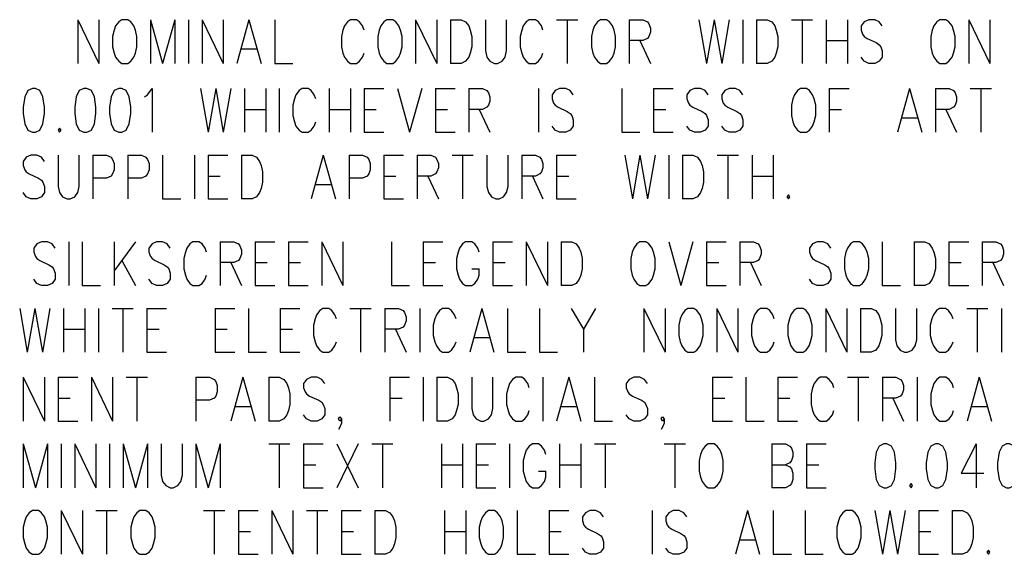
# Model space of a CAD drawing. Extents: x 2 to 38, y 4.3 to 27.6.
# Tile 12 of 31: x 5.2 to 9.8, y 16 to 18.5. Entities that reach past the tile are written whole.
import ezdxf

# ---------------------------------------------------------------- set-up
doc = ezdxf.new("R2010")
doc.units = 0
doc.layers.add('pho', color=1, linetype='CONTINUOUS')

msp = doc.modelspace()

# ---------------------------------------------------------------- linework, layer by layer
at = {"layer": 'pho', "color": 1}
for points in [[(5.42961, 18.50381), (5.42961, 18.2955)], [(5.42961, 18.50381), (5.53061, 18.2955)], [(5.53061, 18.50381), (5.53061, 18.2955)], [(5.63882, 18.50381), (5.62439, 18.49389), (5.60997, 18.47405), (5.60275, 18.45421), (5.59554, 18.42445), (5.59554, 18.37485), (5.60275, 18.34509), (5.60997, 18.32526), (5.62439, 18.30542), (5.63882, 18.2955), (5.66768, 18.2955), (5.68211, 18.30542), (5.69654, 18.32526), (5.70375, 18.34509), (5.71096, 18.37485), (5.71096, 18.42445), (5.70375, 18.45421), (5.69654, 18.47405), (5.68211, 18.49389), (5.66768, 18.50381), (5.63882, 18.50381)], [(5.77589, 18.50381), (5.77589, 18.2955)], [(5.77589, 18.50381), (5.8336, 18.2955)], [(5.89132, 18.50381), (5.8336, 18.2955)], [(5.89132, 18.50381), (5.89132, 18.2955)], [(5.95624, 18.50381), (5.95624, 18.2955)], [(6.02117, 18.50381), (6.02117, 18.2955)], [(6.02117, 18.50381), (6.12217, 18.2955)], [(6.12217, 18.50381), (6.12217, 18.2955)], [(6.24481, 18.50381), (6.1871, 18.2955)], [(6.24481, 18.50381), (6.30252, 18.2955)], [(6.36745, 18.50381), (6.36745, 18.2955), (6.45402, 18.2955)], [(6.79309, 18.45421), (6.78587, 18.47405), (6.77144, 18.49389), (6.75702, 18.50381), (6.72816, 18.50381), (6.71373, 18.49389), (6.6993, 18.47405), (6.69209, 18.45421), (6.68487, 18.42445), (6.68487, 18.37485), (6.69209, 18.34509), (6.6993, 18.32526), (6.71373, 18.30542), (6.72816, 18.2955), (6.75702, 18.2955), (6.77144, 18.30542), (6.78587, 18.32526), (6.79309, 18.34509)], [(6.9013, 18.50381), (6.88687, 18.49389), (6.87244, 18.47405), (6.86523, 18.45421), (6.85801, 18.42445), (6.85801, 18.37485), (6.86523, 18.34509), (6.87244, 18.32526), (6.88687, 18.30542), (6.9013, 18.2955), (6.93016, 18.2955), (6.94458, 18.30542), (6.95901, 18.32526), (6.96623, 18.34509), (6.97344, 18.37485), (6.97344, 18.42445), (6.96623, 18.45421), (6.95901, 18.47405), (6.94458, 18.49389), (6.93016, 18.50381), (6.9013, 18.50381)], [(7.03837, 18.50381), (7.03837, 18.2955)], [(7.03837, 18.50381), (7.13937, 18.2955)], [(7.13937, 18.50381), (7.13937, 18.2955)], [(7.20429, 18.50381), (7.20429, 18.2955)], [(7.20429, 18.50381), (7.25479, 18.50381), (7.27644, 18.49389), (7.29086, 18.47405), (7.29808, 18.45421), (7.30529, 18.42445), (7.30529, 18.37485), (7.29808, 18.34509), (7.29086, 18.32526), (7.27644, 18.30542), (7.25479, 18.2955), (7.20429, 18.2955)], [(7.37022, 18.50381), (7.37022, 18.35501), (7.37743, 18.32526), (7.39186, 18.30542), (7.4135, 18.2955), (7.42793, 18.2955), (7.44958, 18.30542), (7.464, 18.32526), (7.47122, 18.35501), (7.47122, 18.50381)], [(7.64436, 18.45421), (7.63714, 18.47405), (7.62272, 18.49389), (7.60829, 18.50381), (7.57943, 18.50381), (7.565, 18.49389), (7.55057, 18.47405), (7.54336, 18.45421), (7.53615, 18.42445), (7.53615, 18.37485), (7.54336, 18.34509), (7.55057, 18.32526), (7.565, 18.30542), (7.57943, 18.2955), (7.60829, 18.2955), (7.62272, 18.30542), (7.63714, 18.32526), (7.64436, 18.34509)], [(7.70929, 18.50381), (7.81028, 18.50381)], [(7.75978, 18.50381), (7.75978, 18.2955)], [(7.9185, 18.50381), (7.90407, 18.49389), (7.88964, 18.47405), (7.88243, 18.45421), (7.87521, 18.42445), (7.87521, 18.37485), (7.88243, 18.34509), (7.88964, 18.32526), (7.90407, 18.30542), (7.9185, 18.2955), (7.94735, 18.2955), (7.96178, 18.30542), (7.97621, 18.32526), (7.98342, 18.34509), (7.99064, 18.37485), (7.99064, 18.42445), (7.98342, 18.45421), (7.97621, 18.47405), (7.96178, 18.49389), (7.94735, 18.50381), (7.9185, 18.50381)], [(8.05557, 18.50381), (8.05557, 18.2955)], [(8.05557, 18.50381), (8.12049, 18.50381), (8.14213, 18.49389), (8.14935, 18.48397), (8.15656, 18.46413), (8.15656, 18.44429), (8.14935, 18.42445), (8.14213, 18.41453), (8.12049, 18.40461), (8.05557, 18.40461)], [(8.38742, 18.50381), (8.42349, 18.2955)], [(8.45956, 18.50381), (8.42349, 18.2955)], [(8.45956, 18.50381), (8.49563, 18.2955)], [(8.5317, 18.50381), (8.49563, 18.2955)], [(8.59663, 18.50381), (8.59663, 18.2955)], [(8.66155, 18.50381), (8.66155, 18.2955)], [(8.66155, 18.50381), (8.71205, 18.50381), (8.7337, 18.49389), (8.74812, 18.47405), (8.75534, 18.45421), (8.76255, 18.42445), (8.76255, 18.37485), (8.75534, 18.34509), (8.74812, 18.32526), (8.7337, 18.30542), (8.71205, 18.2955), (8.66155, 18.2955)], [(8.82748, 18.50381), (8.92848, 18.50381)], [(8.87798, 18.50381), (8.87798, 18.2955)], [(8.99341, 18.50381), (8.99341, 18.2955)], [(9.0944, 18.50381), (9.0944, 18.2955)], [(9.26033, 18.47405), (9.2459, 18.49389), (9.22426, 18.50381), (9.1954, 18.50381), (9.17376, 18.49389), (9.15933, 18.47405), (9.15933, 18.45421), (9.16655, 18.43437), (9.17376, 18.42445), (9.18819, 18.41453), (9.23147, 18.39469), (9.2459, 18.38477), (9.25312, 18.37485), (9.26033, 18.35501), (9.26033, 18.32526), (9.2459, 18.30542), (9.22426, 18.2955), (9.1954, 18.2955), (9.17376, 18.30542), (9.15933, 18.32526)], [(9.53447, 18.50381), (9.52004, 18.49389), (9.50561, 18.47405), (9.4984, 18.45421), (9.49118, 18.42445), (9.49118, 18.37485), (9.4984, 18.34509), (9.50561, 18.32526), (9.52004, 18.30542), (9.53447, 18.2955), (9.56332, 18.2955), (9.57775, 18.30542), (9.59218, 18.32526), (9.5994, 18.34509), (9.60661, 18.37485), (9.60661, 18.42445), (9.5994, 18.45421), (9.59218, 18.47405), (9.57775, 18.49389), (9.56332, 18.50381), (9.53447, 18.50381)], [(9.67154, 18.50381), (9.67154, 18.2955)], [(9.67154, 18.50381), (9.77253, 18.2955)], [(9.77253, 18.50381), (9.77253, 18.2955)], [(8.10606, 18.40461), (8.15656, 18.2955)], [(8.99341, 18.40461), (9.0944, 18.40461)], [(6.20874, 18.36493), (6.28088, 18.36493)], [(5.21328, 18.1758), (5.19164, 18.16588), (5.17721, 18.13612), (5.17, 18.08653), (5.17, 18.05677), (5.17721, 18.00717), (5.19164, 17.97741), (5.21328, 17.96749), (5.22771, 17.96749), (5.24935, 17.97741), (5.26378, 18.00717), (5.271, 18.05677), (5.271, 18.08653), (5.26378, 18.13612), (5.24935, 18.16588), (5.22771, 18.1758), (5.21328, 18.1758)], [(5.45856, 18.1758), (5.43692, 18.16588), (5.42249, 18.13612), (5.41528, 18.08653), (5.41528, 18.05677), (5.42249, 18.00717), (5.43692, 17.97741), (5.45856, 17.96749), (5.47299, 17.96749), (5.49463, 17.97741), (5.50906, 18.00717), (5.51628, 18.05677), (5.51628, 18.08653), (5.50906, 18.13612), (5.49463, 18.16588), (5.47299, 18.1758), (5.45856, 18.1758)], [(5.62449, 18.1758), (5.60285, 18.16588), (5.58842, 18.13612), (5.5812, 18.08653), (5.5812, 18.05677), (5.58842, 18.00717), (5.60285, 17.97741), (5.62449, 17.96749), (5.63892, 17.96749), (5.66056, 17.97741), (5.67499, 18.00717), (5.6822, 18.05677), (5.6822, 18.08653), (5.67499, 18.13612), (5.66056, 18.16588), (5.63892, 18.1758), (5.62449, 18.1758)], [(5.74713, 18.13612), (5.76156, 18.14604), (5.7832, 18.1758), (5.7832, 17.96749)], [(6.01405, 18.1758), (6.05013, 17.96749)], [(6.0862, 18.1758), (6.05013, 17.96749)], [(6.0862, 18.1758), (6.12227, 17.96749)], [(6.15834, 18.1758), (6.12227, 17.96749)], [(6.22326, 18.1758), (6.22326, 17.96749)], [(6.32426, 18.1758), (6.32426, 17.96749)], [(6.38919, 18.1758), (6.38919, 17.96749)], [(6.56233, 18.12621), (6.55512, 18.14604), (6.54069, 18.16588), (6.52626, 18.1758), (6.4974, 18.1758), (6.48297, 18.16588), (6.46855, 18.14604), (6.46133, 18.12621), (6.45412, 18.09645), (6.45412, 18.04685), (6.46133, 18.01709), (6.46855, 17.99725), (6.48297, 17.97741), (6.4974, 17.96749), (6.52626, 17.96749), (6.54069, 17.97741), (6.55512, 17.99725), (6.56233, 18.01709)], [(6.62726, 18.1758), (6.62726, 17.96749)], [(6.72826, 18.1758), (6.72826, 17.96749)], [(6.79318, 18.1758), (6.79318, 17.96749)], [(6.79318, 18.1758), (6.88697, 18.1758)], [(6.95189, 18.1758), (7.00961, 17.96749)], [(7.06732, 18.1758), (7.00961, 17.96749)], [(7.13225, 18.1758), (7.13225, 17.96749)], [(7.13225, 18.1758), (7.22603, 18.1758)], [(7.29096, 18.1758), (7.29096, 17.96749)], [(7.29096, 18.1758), (7.35589, 18.1758), (7.37753, 18.16588), (7.38474, 18.15596), (7.39196, 18.13612), (7.39196, 18.11629), (7.38474, 18.09645), (7.37753, 18.08653), (7.35589, 18.07661), (7.29096, 18.07661)], [(7.62281, 18.1758), (7.62281, 17.96749)], [(7.78874, 18.14604), (7.77431, 18.16588), (7.75267, 18.1758), (7.72381, 18.1758), (7.70217, 18.16588), (7.68774, 18.14604), (7.68774, 18.12621), (7.69495, 18.10637), (7.70217, 18.09645), (7.7166, 18.08653), (7.75988, 18.06669), (7.77431, 18.05677), (7.78152, 18.04685), (7.78874, 18.02701), (7.78874, 17.99725), (7.77431, 17.97741), (7.75267, 17.96749), (7.72381, 17.96749), (7.70217, 17.97741), (7.68774, 17.99725)], [(8.01959, 18.1758), (8.01959, 17.96749), (8.10616, 17.96749)], [(8.17109, 18.1758), (8.17109, 17.96749)], [(8.17109, 18.1758), (8.26487, 18.1758)], [(8.4308, 18.14604), (8.41637, 18.16588), (8.39473, 18.1758), (8.36587, 18.1758), (8.34423, 18.16588), (8.3298, 18.14604), (8.3298, 18.12621), (8.33701, 18.10637), (8.34423, 18.09645), (8.35866, 18.08653), (8.40194, 18.06669), (8.41637, 18.05677), (8.42358, 18.04685), (8.4308, 18.02701), (8.4308, 17.99725), (8.41637, 17.97741), (8.39473, 17.96749), (8.36587, 17.96749), (8.34423, 17.97741), (8.3298, 17.99725)], [(8.59672, 18.14604), (8.58229, 18.16588), (8.56065, 18.1758), (8.5318, 18.1758), (8.51015, 18.16588), (8.49572, 18.14604), (8.49572, 18.12621), (8.50294, 18.10637), (8.51015, 18.09645), (8.52458, 18.08653), (8.56787, 18.06669), (8.58229, 18.05677), (8.58951, 18.04685), (8.59672, 18.02701), (8.59672, 17.99725), (8.58229, 17.97741), (8.56065, 17.96749), (8.5318, 17.96749), (8.51015, 17.97741), (8.49572, 17.99725)], [(8.87086, 18.1758), (8.85643, 18.16588), (8.842, 18.14604), (8.83479, 18.12621), (8.82758, 18.09645), (8.82758, 18.04685), (8.83479, 18.01709), (8.842, 17.99725), (8.85643, 17.97741), (8.87086, 17.96749), (8.89972, 17.96749), (8.91415, 17.97741), (8.92857, 17.99725), (8.93579, 18.01709), (8.943, 18.04685), (8.943, 18.09645), (8.93579, 18.12621), (8.92857, 18.14604), (8.91415, 18.16588), (8.89972, 18.1758), (8.87086, 18.1758)], [(9.00793, 18.1758), (9.00793, 17.96749)], [(9.00793, 18.1758), (9.10171, 18.1758)], [(9.39028, 18.1758), (9.33257, 17.96749)], [(9.39028, 18.1758), (9.44799, 17.96749)], [(9.51292, 18.1758), (9.51292, 17.96749)], [(9.51292, 18.1758), (9.57785, 18.1758), (9.59949, 18.16588), (9.60671, 18.15596), (9.61392, 18.13612), (9.61392, 18.11629), (9.60671, 18.09645), (9.59949, 18.08653), (9.57785, 18.07661), (9.51292, 18.07661)], [(9.67885, 18.1758), (9.77985, 18.1758)], [(9.72935, 18.1758), (9.72935, 17.96749)], [(6.22326, 18.07661), (6.32426, 18.07661)], [(6.62726, 18.07661), (6.72826, 18.07661)], [(6.79318, 18.07661), (6.8509, 18.07661)], [(7.13225, 18.07661), (7.18996, 18.07661)], [(7.34146, 18.07661), (7.39196, 17.96749)], [(8.17109, 18.07661), (8.2288, 18.07661)], [(9.00793, 18.07661), (9.06564, 18.07661)], [(9.56342, 18.07661), (9.61392, 17.96749)], [(9.35421, 18.03693), (9.42635, 18.03693)], [(5.34314, 17.98733), (5.33592, 17.97741), (5.34314, 17.96749), (5.35035, 17.97741), (5.34314, 17.98733)], [(6.79318, 17.96749), (6.88697, 17.96749)], [(7.13225, 17.96749), (7.22603, 17.96749)], [(8.17109, 17.96749), (8.26487, 17.96749)], [(5.271, 17.82862), (5.25657, 17.84846), (5.23493, 17.85838), (5.20607, 17.85838), (5.18443, 17.84846), (5.17, 17.82862), (5.17, 17.80878), (5.17721, 17.78894), (5.18443, 17.77902), (5.19885, 17.7691), (5.24214, 17.74927), (5.25657, 17.73935), (5.26378, 17.72943), (5.271, 17.70959), (5.271, 17.67983), (5.25657, 17.65999), (5.23493, 17.65007), (5.20607, 17.65007), (5.18443, 17.65999), (5.17, 17.67983)], [(5.33592, 17.85838), (5.33592, 17.70959), (5.34314, 17.67983), (5.35757, 17.65999), (5.37921, 17.65007), (5.39364, 17.65007), (5.41528, 17.65999), (5.42971, 17.67983), (5.43692, 17.70959), (5.43692, 17.85838)], [(5.50185, 17.85838), (5.50185, 17.65007)], [(5.50185, 17.85838), (5.56678, 17.85838), (5.58842, 17.84846), (5.59563, 17.83854), (5.60285, 17.8187), (5.60285, 17.78894), (5.59563, 17.7691), (5.58842, 17.75918), (5.56678, 17.74927), (5.50185, 17.74927)], [(5.66777, 17.85838), (5.66777, 17.65007)], [(5.66777, 17.85838), (5.7327, 17.85838), (5.75434, 17.84846), (5.76156, 17.83854), (5.76877, 17.8187), (5.76877, 17.78894), (5.76156, 17.7691), (5.75434, 17.75918), (5.7327, 17.74927), (5.66777, 17.74927)], [(5.8337, 17.85838), (5.8337, 17.65007), (5.92027, 17.65007)], [(5.9852, 17.85838), (5.9852, 17.65007)], [(6.05013, 17.85838), (6.05013, 17.65007)], [(6.05013, 17.85838), (6.14391, 17.85838)], [(6.20884, 17.85838), (6.20884, 17.65007)], [(6.20884, 17.85838), (6.25934, 17.85838), (6.28098, 17.84846), (6.29541, 17.82862), (6.30262, 17.80878), (6.30983, 17.77902), (6.30983, 17.72943), (6.30262, 17.69967), (6.29541, 17.67983), (6.28098, 17.65999), (6.25934, 17.65007), (6.20884, 17.65007)], [(6.5984, 17.85838), (6.54069, 17.65007)], [(6.5984, 17.85838), (6.65611, 17.65007)], [(6.72104, 17.85838), (6.72104, 17.65007)], [(6.72104, 17.85838), (6.78597, 17.85838), (6.80761, 17.84846), (6.81483, 17.83854), (6.82204, 17.8187), (6.82204, 17.78894), (6.81483, 17.7691), (6.80761, 17.75918), (6.78597, 17.74927), (6.72104, 17.74927)], [(6.88697, 17.85838), (6.88697, 17.65007)], [(6.88697, 17.85838), (6.98075, 17.85838)], [(7.04568, 17.85838), (7.04568, 17.65007)], [(7.04568, 17.85838), (7.11061, 17.85838), (7.13225, 17.84846), (7.13946, 17.83854), (7.14668, 17.8187), (7.14668, 17.79886), (7.13946, 17.77902), (7.13225, 17.7691), (7.11061, 17.75918), (7.04568, 17.75918)], [(7.2116, 17.85838), (7.3126, 17.85838)], [(7.2621, 17.85838), (7.2621, 17.65007)], [(7.37753, 17.85838), (7.37753, 17.70959), (7.38474, 17.67983), (7.39917, 17.65999), (7.42082, 17.65007), (7.43524, 17.65007), (7.45689, 17.65999), (7.47131, 17.67983), (7.47853, 17.70959), (7.47853, 17.85838)], [(7.54346, 17.85838), (7.54346, 17.65007)], [(7.54346, 17.85838), (7.60838, 17.85838), (7.63003, 17.84846), (7.63724, 17.83854), (7.64445, 17.8187), (7.64445, 17.79886), (7.63724, 17.77902), (7.63003, 17.7691), (7.60838, 17.75918), (7.54346, 17.75918)], [(7.70938, 17.85838), (7.70938, 17.65007)], [(7.70938, 17.85838), (7.80317, 17.85838)], [(8.03402, 17.85838), (8.07009, 17.65007)], [(8.10616, 17.85838), (8.07009, 17.65007)], [(8.10616, 17.85838), (8.14223, 17.65007)], [(8.1783, 17.85838), (8.14223, 17.65007)], [(8.24323, 17.85838), (8.24323, 17.65007)], [(8.30816, 17.85838), (8.30816, 17.65007)], [(8.30816, 17.85838), (8.35866, 17.85838), (8.3803, 17.84846), (8.39473, 17.82862), (8.40194, 17.80878), (8.40916, 17.77902)], [(8.47408, 17.85838), (8.57508, 17.85838)], [(8.52458, 17.85838), (8.52458, 17.65007)], [(8.64001, 17.85838), (8.64001, 17.65007)], [(8.74101, 17.85838), (8.74101, 17.65007)], [(8.40916, 17.77902), (8.40916, 17.72943)], [(6.05013, 17.75918), (6.10784, 17.75918)], [(6.88697, 17.75918), (6.94468, 17.75918)], [(7.09618, 17.75918), (7.14668, 17.65007)], [(7.59396, 17.75918), (7.64445, 17.65007)], [(7.70938, 17.75918), (7.76709, 17.75918)], [(8.40916, 17.72943), (8.40194, 17.69967), (8.39473, 17.67983), (8.3803, 17.65999), (8.35866, 17.65007), (8.30816, 17.65007)], [(8.64001, 17.75918), (8.74101, 17.75918)], [(6.56233, 17.71951), (6.63447, 17.71951)], [(6.05013, 17.65007), (6.14391, 17.65007)], [(6.88697, 17.65007), (6.98075, 17.65007)], [(7.70938, 17.65007), (7.80317, 17.65007)], [(8.81315, 17.66991), (8.80593, 17.65999), (8.81315, 17.65007), (8.82036, 17.65999), (8.81315, 17.66991)], [(5.3214, 17.41597), (5.30697, 17.43581), (5.28533, 17.44573), (5.25647, 17.44573), (5.23483, 17.43581), (5.2204, 17.41597), (5.2204, 17.39613), (5.22761, 17.37629), (5.23483, 17.36637), (5.24926, 17.35645), (5.29254, 17.33662), (5.30697, 17.3267), (5.31418, 17.31678), (5.3214, 17.29694), (5.3214, 17.26718), (5.30697, 17.24734), (5.28533, 17.23742), (5.25647, 17.23742), (5.23483, 17.24734), (5.2204, 17.26718)], [(5.38633, 17.44573), (5.38633, 17.23742)], [(5.45125, 17.44573), (5.45125, 17.23742), (5.53782, 17.23742)], [(5.60275, 17.44573), (5.60275, 17.23742)], [(5.70375, 17.44573), (5.60275, 17.30686)], [(5.86967, 17.41597), (5.85525, 17.43581), (5.8336, 17.44573), (5.80475, 17.44573), (5.7831, 17.43581), (5.76868, 17.41597), (5.76868, 17.39613), (5.77589, 17.37629), (5.7831, 17.36637), (5.79753, 17.35645), (5.84082, 17.33662), (5.85525, 17.3267), (5.86246, 17.31678), (5.86967, 17.29694), (5.86967, 17.26718), (5.85525, 17.24734), (5.8336, 17.23742), (5.80475, 17.23742), (5.7831, 17.24734), (5.76868, 17.26718)], [(6.04281, 17.39613), (6.0356, 17.41597), (6.02117, 17.43581), (6.00674, 17.44573), (5.97789, 17.44573), (5.96346, 17.43581), (5.94903, 17.41597), (5.94182, 17.39613), (5.9346, 17.36637), (5.9346, 17.31678), (5.94182, 17.28702), (5.94903, 17.26718), (5.96346, 17.24734), (5.97789, 17.23742), (6.00674, 17.23742), (6.02117, 17.24734), (6.0356, 17.26718), (6.04281, 17.28702)], [(6.10774, 17.44573), (6.10774, 17.23742)], [(6.10774, 17.44573), (6.17267, 17.44573), (6.19431, 17.43581), (6.20153, 17.42589), (6.20874, 17.40605), (6.20874, 17.38621), (6.20153, 17.36637), (6.19431, 17.35645), (6.17267, 17.34653), (6.10774, 17.34653)], [(6.27367, 17.44573), (6.27367, 17.23742)], [(6.27367, 17.44573), (6.36745, 17.44573)], [(6.43238, 17.44573), (6.43238, 17.23742)], [(6.43238, 17.44573), (6.52616, 17.44573)], [(6.59109, 17.44573), (6.59109, 17.23742)], [(6.59109, 17.44573), (6.69209, 17.23742)], [(6.69209, 17.44573), (6.69209, 17.23742)], [(6.92294, 17.44573), (6.92294, 17.23742), (7.00951, 17.23742)], [(7.07444, 17.44573), (7.07444, 17.23742)], [(7.07444, 17.44573), (7.16822, 17.44573)], [(7.34136, 17.39613), (7.33415, 17.41597), (7.31972, 17.43581), (7.30529, 17.44573), (7.27644, 17.44573), (7.26201, 17.43581), (7.24758, 17.41597), (7.24037, 17.39613), (7.23315, 17.36637), (7.23315, 17.31678), (7.24037, 17.28702), (7.24758, 17.26718), (7.26201, 17.24734), (7.27644, 17.23742), (7.30529, 17.23742), (7.31972, 17.24734), (7.33415, 17.26718), (7.34136, 17.28702), (7.34136, 17.31678)], [(7.40629, 17.44573), (7.40629, 17.23742)], [(7.40629, 17.44573), (7.50007, 17.44573)], [(7.565, 17.44573), (7.565, 17.23742)], [(7.565, 17.44573), (7.666, 17.23742)], [(7.666, 17.44573), (7.666, 17.23742)], [(7.73093, 17.44573), (7.73093, 17.23742)], [(7.73093, 17.44573), (7.78143, 17.44573), (7.80307, 17.43581), (7.8175, 17.41597), (7.82471, 17.39613), (7.83193, 17.36637), (7.83193, 17.31678), (7.82471, 17.28702), (7.8175, 17.26718), (7.80307, 17.24734), (7.78143, 17.23742), (7.73093, 17.23742)], [(8.10606, 17.44573), (8.09164, 17.43581), (8.07721, 17.41597), (8.06999, 17.39613), (8.06278, 17.36637), (8.06278, 17.31678), (8.06999, 17.28702), (8.07721, 17.26718), (8.09164, 17.24734), (8.10606, 17.23742), (8.13492, 17.23742), (8.14935, 17.24734), (8.16378, 17.26718), (8.17099, 17.28702), (8.17821, 17.31678), (8.17821, 17.36637), (8.17099, 17.39613), (8.16378, 17.41597), (8.14935, 17.43581), (8.13492, 17.44573), (8.10606, 17.44573)], [(8.24313, 17.44573), (8.30085, 17.23742)], [(8.35856, 17.44573), (8.30085, 17.23742)], [(8.42349, 17.44573), (8.42349, 17.23742)], [(8.42349, 17.44573), (8.51727, 17.44573)], [(8.5822, 17.44573), (8.5822, 17.23742)], [(8.5822, 17.44573), (8.64713, 17.44573), (8.66877, 17.43581), (8.67598, 17.42589), (8.6832, 17.40605), (8.6832, 17.38621), (8.67598, 17.36637), (8.66877, 17.35645), (8.64713, 17.34653), (8.5822, 17.34653)], [(9.01505, 17.41597), (9.00062, 17.43581), (8.97898, 17.44573), (8.95012, 17.44573), (8.92848, 17.43581), (8.91405, 17.41597), (8.91405, 17.39613), (8.92126, 17.37629), (8.92848, 17.36637), (8.94291, 17.35645), (8.98619, 17.33662), (9.00062, 17.3267), (9.00783, 17.31678), (9.01505, 17.29694), (9.01505, 17.26718), (9.00062, 17.24734), (8.97898, 17.23742), (8.95012, 17.23742), (8.92848, 17.24734), (8.91405, 17.26718)], [(9.12326, 17.44573), (9.10883, 17.43581), (9.0944, 17.41597), (9.08719, 17.39613), (9.07998, 17.36637), (9.07998, 17.31678), (9.08719, 17.28702), (9.0944, 17.26718), (9.10883, 17.24734), (9.12326, 17.23742), (9.15212, 17.23742), (9.16655, 17.24734), (9.18097, 17.26718), (9.18819, 17.28702), (9.1954, 17.31678), (9.1954, 17.36637), (9.18819, 17.39613), (9.18097, 17.41597), (9.16655, 17.43581), (9.15212, 17.44573), (9.12326, 17.44573)], [(9.26033, 17.44573), (9.26033, 17.23742), (9.3469, 17.23742)], [(9.41183, 17.44573), (9.41183, 17.23742)], [(9.41183, 17.44573), (9.46233, 17.44573), (9.48397, 17.43581), (9.4984, 17.41597), (9.50561, 17.39613), (9.51283, 17.36637), (9.51283, 17.31678), (9.50561, 17.28702), (9.4984, 17.26718), (9.48397, 17.24734), (9.46233, 17.23742), (9.41183, 17.23742)], [(9.57775, 17.44573), (9.57775, 17.23742)], [(9.57775, 17.44573), (9.67154, 17.44573)], [(9.73646, 17.44573), (9.73646, 17.23742)], [(9.73646, 17.44573), (9.80139, 17.44573), (9.82303, 17.43581), (9.83025, 17.42589), (9.83746, 17.40605), (9.83746, 17.38621), (9.83025, 17.36637), (9.82303, 17.35645), (9.80139, 17.34653), (9.73646, 17.34653)], [(5.63882, 17.35645), (5.70375, 17.23742)], [(6.15824, 17.34653), (6.20874, 17.23742)], [(6.27367, 17.34653), (6.33138, 17.34653)], [(6.43238, 17.34653), (6.49009, 17.34653)], [(7.07444, 17.34653), (7.13215, 17.34653)], [(7.40629, 17.34653), (7.464, 17.34653)], [(8.42349, 17.34653), (8.4812, 17.34653)], [(8.6327, 17.34653), (8.6832, 17.23742)], [(9.57775, 17.34653), (9.63547, 17.34653)], [(9.78696, 17.34653), (9.83746, 17.23742)], [(7.30529, 17.31678), (7.34136, 17.31678)], [(6.27367, 17.23742), (6.36745, 17.23742)], [(6.43238, 17.23742), (6.52616, 17.23742)], [(7.07444, 17.23742), (7.16822, 17.23742)], [(7.40629, 17.23742), (7.50007, 17.23742)], [(8.42349, 17.23742), (8.51727, 17.23742)], [(9.57775, 17.23742), (9.67154, 17.23742)], [(5.15307, 17.12831), (5.18914, 16.92)], [(5.22521, 17.12831), (5.18914, 16.92)], [(5.22521, 17.12831), (5.26128, 16.92)], [(5.29735, 17.12831), (5.26128, 16.92)], [(5.36228, 17.12831), (5.36228, 16.92)], [(5.46328, 17.12831), (5.46328, 16.92)], [(5.5282, 17.12831), (5.5282, 16.92)], [(5.59313, 17.12831), (5.69413, 17.12831)], [(5.64363, 17.12831), (5.64363, 16.92)], [(5.75906, 17.12831), (5.75906, 16.92)], [(5.75906, 17.12831), (5.85284, 17.12831)], [(6.08369, 17.12831), (6.08369, 16.92)], [(6.08369, 17.12831), (6.17748, 17.12831)], [(6.24241, 17.12831), (6.24241, 16.92), (6.32898, 16.92)], [(6.3939, 17.12831), (6.3939, 16.92)], [(6.3939, 17.12831), (6.48769, 17.12831)], [(6.66083, 17.07871), (6.65361, 17.09855), (6.63919, 17.11839), (6.62476, 17.12831), (6.5959, 17.12831), (6.58147, 17.11839), (6.56704, 17.09855), (6.55983, 17.07871), (6.55262, 17.04895), (6.55262, 16.99935), (6.55983, 16.9696)], [(6.72576, 17.12831), (6.82675, 17.12831)], [(6.77625, 17.12831), (6.77625, 16.92)], [(6.89168, 17.12831), (6.89168, 16.92)], [(6.89168, 17.12831), (6.95661, 17.12831), (6.97825, 17.11839), (6.98546, 17.10847), (6.99268, 17.08863), (6.99268, 17.06879), (6.98546, 17.04895), (6.97825, 17.03903), (6.95661, 17.02911), (6.89168, 17.02911)], [(7.05761, 17.12831), (7.05761, 16.92)], [(7.23075, 17.07871), (7.22353, 17.09855), (7.2091, 17.11839), (7.19468, 17.12831), (7.16582, 17.12831), (7.15139, 17.11839), (7.13696, 17.09855), (7.12975, 17.07871), (7.12253, 17.04895), (7.12253, 16.99935), (7.12975, 16.9696)], [(7.35339, 17.12831), (7.29567, 16.92)], [(7.35339, 17.12831), (7.4111, 16.92)], [(7.47603, 17.12831), (7.47603, 16.92), (7.5626, 16.92)], [(7.62752, 17.12831), (7.62752, 16.92), (7.71409, 16.92)], [(7.77902, 17.12831), (7.83674, 17.02911), (7.83674, 16.92)], [(7.89445, 17.12831), (7.83674, 17.02911)], [(8.1253, 17.12831), (8.1253, 16.92)], [(8.1253, 17.12831), (8.2263, 16.92)], [(8.2263, 17.12831), (8.2263, 16.92)], [(8.33451, 17.12831), (8.32008, 17.11839), (8.30566, 17.09855), (8.29844, 17.07871), (8.29123, 17.04895), (8.29123, 16.99935), (8.29844, 16.9696)], [(8.39944, 16.9696), (8.40665, 16.99935), (8.40665, 17.04895), (8.39944, 17.07871), (8.39223, 17.09855), (8.3778, 17.11839), (8.36337, 17.12831), (8.33451, 17.12831)], [(8.47158, 17.12831), (8.47158, 16.92)], [(8.47158, 17.12831), (8.57258, 16.92)], [(8.57258, 17.12831), (8.57258, 16.92)], [(8.74572, 17.07871), (8.73851, 17.09855), (8.72408, 17.11839), (8.70965, 17.12831), (8.68079, 17.12831), (8.66636, 17.11839), (8.65194, 17.09855), (8.64472, 17.07871), (8.63751, 17.04895), (8.63751, 16.99935), (8.64472, 16.9696)], [(8.85393, 17.12831), (8.8395, 17.11839), (8.82508, 17.09855), (8.81786, 17.07871), (8.81065, 17.04895), (8.81065, 16.99935), (8.81786, 16.9696)], [(8.91886, 16.9696), (8.92607, 16.99935), (8.92607, 17.04895), (8.91886, 17.07871), (8.91165, 17.09855), (8.89722, 17.11839), (8.88279, 17.12831), (8.85393, 17.12831)], [(8.991, 17.12831), (8.991, 16.92)], [(8.991, 17.12831), (9.092, 16.92)], [(9.092, 17.12831), (9.092, 16.92)], [(9.15693, 17.12831), (9.15693, 16.92)], [(9.15693, 17.12831), (9.20743, 17.12831), (9.22907, 17.11839), (9.2435, 17.09855), (9.25071, 17.07871), (9.25792, 17.04895), (9.25792, 16.99935), (9.25071, 16.9696)], [(9.32285, 17.12831), (9.32285, 16.97951), (9.33007, 16.94976), (9.34449, 16.92992), (9.36614, 16.92), (9.38057, 16.92), (9.40221, 16.92992), (9.41664, 16.94976), (9.42385, 16.97951), (9.42385, 17.12831)], [(9.59699, 17.07871), (9.58978, 17.09855), (9.57535, 17.11839), (9.56092, 17.12831), (9.53206, 17.12831), (9.51763, 17.11839), (9.50321, 17.09855), (9.49599, 17.07871), (9.48878, 17.04895), (9.48878, 16.99935), (9.49599, 16.9696)], [(9.66192, 17.12831), (9.76292, 17.12831)], [(9.71242, 17.12831), (9.71242, 16.92)], [(9.82784, 17.12831), (9.82784, 16.92)], [(5.36228, 17.02911), (5.46328, 17.02911)], [(5.75906, 17.02911), (5.81677, 17.02911)], [(6.08369, 17.02911), (6.14141, 17.02911)], [(6.3939, 17.02911), (6.45162, 17.02911)], [(6.94218, 17.02911), (6.99268, 16.92)], [(7.31732, 16.98943), (7.38946, 16.98943)], [(6.55983, 16.9696), (6.56704, 16.94976), (6.58147, 16.92992), (6.5959, 16.92), (6.62476, 16.92), (6.63919, 16.92992), (6.65361, 16.94976), (6.66083, 16.9696)], [(7.12975, 16.9696), (7.13696, 16.94976), (7.15139, 16.92992), (7.16582, 16.92), (7.19468, 16.92), (7.2091, 16.92992), (7.22353, 16.94976), (7.23075, 16.9696)], [(8.29844, 16.9696), (8.30566, 16.94976), (8.32008, 16.92992), (8.33451, 16.92), (8.36337, 16.92), (8.3778, 16.92992), (8.39223, 16.94976), (8.39944, 16.9696)], [(8.64472, 16.9696), (8.65194, 16.94976), (8.66636, 16.92992), (8.68079, 16.92), (8.70965, 16.92), (8.72408, 16.92992), (8.73851, 16.94976), (8.74572, 16.9696)], [(8.81786, 16.9696), (8.82508, 16.94976), (8.8395, 16.92992), (8.85393, 16.92), (8.88279, 16.92), (8.89722, 16.92992), (8.91165, 16.94976), (8.91886, 16.9696)], [(9.25071, 16.9696), (9.2435, 16.94976), (9.22907, 16.92992), (9.20743, 16.92), (9.15693, 16.92)], [(9.49599, 16.9696), (9.50321, 16.94976), (9.51763, 16.92992), (9.53206, 16.92), (9.56092, 16.92), (9.57535, 16.92992), (9.58978, 16.94976), (9.59699, 16.9696)], [(5.75906, 16.92), (5.85284, 16.92)], [(6.08369, 16.92), (6.17748, 16.92)], [(6.3939, 16.92), (6.48769, 16.92)], [(5.17, 16.8003), (5.17, 16.59199)], [(5.17, 16.8003), (5.271, 16.59199)], [(5.271, 16.8003), (5.271, 16.59199)], [(5.33592, 16.8003), (5.33592, 16.59199)], [(5.33592, 16.8003), (5.42971, 16.8003)], [(5.49463, 16.8003), (5.49463, 16.59199)], [(5.49463, 16.8003), (5.59563, 16.59199)], [(5.59563, 16.8003), (5.59563, 16.59199)], [(5.66056, 16.8003), (5.76156, 16.8003)], [(5.71106, 16.8003), (5.71106, 16.59199)], [(5.99241, 16.8003), (5.99241, 16.59199)], [(5.99241, 16.8003), (6.05734, 16.8003), (6.07898, 16.79038), (6.0862, 16.78046), (6.09341, 16.76062), (6.09341, 16.73087), (6.0862, 16.71103), (6.07898, 16.70111), (6.05734, 16.69119), (5.99241, 16.69119)], [(6.21605, 16.8003), (6.15834, 16.59199)], [(6.21605, 16.8003), (6.27376, 16.59199)], [(6.33869, 16.8003), (6.33869, 16.59199)], [(6.33869, 16.8003), (6.38919, 16.8003), (6.41083, 16.79038), (6.42526, 16.77054), (6.43248, 16.75071), (6.43969, 16.72095), (6.43969, 16.67135), (6.43248, 16.64159), (6.42526, 16.62175), (6.41083, 16.60191), (6.38919, 16.59199), (6.33869, 16.59199)], [(6.60562, 16.77054), (6.59119, 16.79038), (6.56954, 16.8003), (6.54069, 16.8003), (6.51905, 16.79038), (6.50462, 16.77054), (6.50462, 16.75071), (6.51183, 16.73087), (6.51905, 16.72095), (6.53347, 16.71103), (6.57676, 16.69119), (6.59119, 16.68127), (6.5984, 16.67135), (6.60562, 16.65151), (6.60562, 16.62175), (6.59119, 16.60191), (6.56954, 16.59199), (6.54069, 16.59199), (6.51905, 16.60191), (6.50462, 16.62175)], [(6.91582, 16.8003), (6.91582, 16.59199)], [(6.91582, 16.8003), (7.00961, 16.8003)], [(7.07454, 16.8003), (7.07454, 16.59199)], [(7.13946, 16.8003), (7.13946, 16.59199)], [(7.13946, 16.8003), (7.18996, 16.8003), (7.2116, 16.79038), (7.22603, 16.77054), (7.23325, 16.75071), (7.24046, 16.72095), (7.24046, 16.67135), (7.23325, 16.64159), (7.22603, 16.62175), (7.2116, 16.60191), (7.18996, 16.59199), (7.13946, 16.59199)], [(7.30539, 16.8003), (7.30539, 16.65151), (7.3126, 16.62175), (7.32703, 16.60191), (7.34867, 16.59199), (7.3631, 16.59199), (7.38474, 16.60191), (7.39917, 16.62175), (7.40639, 16.65151), (7.40639, 16.8003)], [(7.57953, 16.75071), (7.57231, 16.77054), (7.55788, 16.79038), (7.54346, 16.8003), (7.5146, 16.8003), (7.50017, 16.79038), (7.48574, 16.77054), (7.47853, 16.75071), (7.47131, 16.72095), (7.47131, 16.67135), (7.47853, 16.64159), (7.48574, 16.62175), (7.50017, 16.60191), (7.5146, 16.59199), (7.54346, 16.59199), (7.55788, 16.60191), (7.57231, 16.62175), (7.57953, 16.64159)], [(7.64445, 16.8003), (7.64445, 16.59199)], [(7.76709, 16.8003), (7.70938, 16.59199)], [(7.76709, 16.8003), (7.82481, 16.59199)], [(7.88974, 16.8003), (7.88974, 16.59199), (7.97631, 16.59199)], [(8.14223, 16.77054), (8.1278, 16.79038), (8.10616, 16.8003), (8.0773, 16.8003), (8.05566, 16.79038), (8.04123, 16.77054), (8.04123, 16.75071), (8.04845, 16.73087), (8.05566, 16.72095), (8.07009, 16.71103), (8.11337, 16.69119), (8.1278, 16.68127), (8.13502, 16.67135), (8.14223, 16.65151), (8.14223, 16.62175), (8.1278, 16.60191), (8.10616, 16.59199), (8.0773, 16.59199), (8.05566, 16.60191), (8.04123, 16.62175)], [(8.45244, 16.8003), (8.45244, 16.59199)], [(8.45244, 16.8003), (8.54622, 16.8003)], [(8.61115, 16.8003), (8.61115, 16.59199), (8.69772, 16.59199)], [(8.76265, 16.8003), (8.76265, 16.59199)], [(8.76265, 16.8003), (8.85643, 16.8003)], [(9.02957, 16.75071), (9.02236, 16.77054), (9.00793, 16.79038), (8.9935, 16.8003), (8.96465, 16.8003), (8.95022, 16.79038), (8.93579, 16.77054), (8.92857, 16.75071), (8.92136, 16.72095), (8.92136, 16.67135), (8.92857, 16.64159), (8.93579, 16.62175), (8.95022, 16.60191), (8.96465, 16.59199), (8.9935, 16.59199), (9.00793, 16.60191), (9.02236, 16.62175), (9.02957, 16.64159)], [(9.0945, 16.8003), (9.1955, 16.8003)], [(9.145, 16.8003), (9.145, 16.59199)], [(9.26043, 16.8003), (9.26043, 16.59199)], [(9.26043, 16.8003), (9.32535, 16.8003), (9.347, 16.79038), (9.35421, 16.78046), (9.36142, 16.76062), (9.36142, 16.74079), (9.35421, 16.72095), (9.347, 16.71103), (9.32535, 16.70111), (9.26043, 16.70111)], [(9.42635, 16.8003), (9.42635, 16.59199)], [(9.59949, 16.75071), (9.59228, 16.77054), (9.57785, 16.79038), (9.56342, 16.8003), (9.53456, 16.8003), (9.52014, 16.79038), (9.50571, 16.77054), (9.49849, 16.75071), (9.49128, 16.72095), (9.49128, 16.67135), (9.49849, 16.64159), (9.50571, 16.62175), (9.52014, 16.60191), (9.53456, 16.59199), (9.56342, 16.59199), (9.57785, 16.60191), (9.59228, 16.62175), (9.59949, 16.64159)], [(9.72213, 16.8003), (9.66442, 16.59199)], [(9.72213, 16.8003), (9.77985, 16.59199)], [(5.33592, 16.70111), (5.39364, 16.70111)], [(6.91582, 16.70111), (6.97354, 16.70111)], [(8.45244, 16.70111), (8.51015, 16.70111)], [(8.76265, 16.70111), (8.82036, 16.70111)], [(9.31092, 16.70111), (9.36142, 16.59199)], [(6.17998, 16.66143), (6.25212, 16.66143)], [(7.73102, 16.66143), (7.80317, 16.66143)], [(9.68606, 16.66143), (9.7582, 16.66143)], [(6.68497, 16.60191), (6.67776, 16.59199), (6.67054, 16.60191), (6.67776, 16.61183), (6.68497, 16.60191), (6.68497, 16.58207), (6.67776, 16.56224), (6.67054, 16.55232)], [(8.22159, 16.60191), (8.21437, 16.59199), (8.20716, 16.60191), (8.21437, 16.61183), (8.22159, 16.60191), (8.22159, 16.58207), (8.21437, 16.56224), (8.20716, 16.55232)], [(5.33592, 16.59199), (5.42971, 16.59199)], [(8.45244, 16.59199), (8.54622, 16.59199)], [(8.76265, 16.59199), (8.85643, 16.59199)], [(5.17, 16.48288), (5.17, 16.27457)], [(5.17, 16.48288), (5.22771, 16.27457)], [(5.28542, 16.48288), (5.22771, 16.27457)], [(5.28542, 16.48288), (5.28542, 16.27457)], [(5.35035, 16.48288), (5.35035, 16.27457)], [(5.41528, 16.48288), (5.41528, 16.27457)], [(5.41528, 16.48288), (5.51628, 16.27457)], [(5.51628, 16.48288), (5.51628, 16.27457)], [(5.5812, 16.48288), (5.5812, 16.27457)], [(5.64613, 16.48288), (5.64613, 16.27457)], [(5.64613, 16.48288), (5.70385, 16.27457)], [(5.76156, 16.48288), (5.70385, 16.27457)], [(5.76156, 16.48288), (5.76156, 16.27457)], [(5.82649, 16.48288), (5.82649, 16.33409), (5.8337, 16.30433), (5.84813, 16.28449), (5.86977, 16.27457), (5.8842, 16.27457), (5.90584, 16.28449), (5.92027, 16.30433), (5.92748, 16.33409), (5.92748, 16.48288)], [(5.99241, 16.48288), (5.99241, 16.27457)], [(5.99241, 16.48288), (6.05013, 16.27457)], [(6.10784, 16.48288), (6.05013, 16.27457)], [(6.10784, 16.48288), (6.10784, 16.27457)], [(6.33869, 16.48288), (6.43969, 16.48288)], [(6.38919, 16.48288), (6.38919, 16.27457)], [(6.50462, 16.48288), (6.50462, 16.27457)], [(6.50462, 16.48288), (6.5984, 16.48288)], [(6.66333, 16.48288), (6.76433, 16.27457)], [(6.76433, 16.48288), (6.66333, 16.27457)], [(6.82925, 16.48288), (6.93025, 16.48288)], [(6.87975, 16.48288), (6.87975, 16.27457)], [(7.16111, 16.48288), (7.16111, 16.27457)], [(7.2621, 16.48288), (7.2621, 16.27457)], [(7.32703, 16.48288), (7.32703, 16.27457)], [(7.32703, 16.48288), (7.42082, 16.48288)], [(7.48574, 16.48288), (7.48574, 16.27457)], [(7.65888, 16.43328), (7.65167, 16.45312), (7.63724, 16.47296), (7.62281, 16.48288), (7.59396, 16.48288), (7.57953, 16.47296), (7.5651, 16.45312), (7.55788, 16.43328), (7.55067, 16.40352), (7.55067, 16.35393), (7.55788, 16.32417), (7.5651, 16.30433), (7.57953, 16.28449), (7.59396, 16.27457), (7.62281, 16.27457), (7.63724, 16.28449), (7.65167, 16.30433), (7.65888, 16.32417), (7.65888, 16.35393)], [(7.72381, 16.48288), (7.72381, 16.27457)], [(7.82481, 16.48288), (7.82481, 16.27457)], [(7.88974, 16.48288), (7.99073, 16.48288)], [(7.94023, 16.48288), (7.94023, 16.27457)], [(8.22159, 16.48288), (8.32259, 16.48288)], [(8.27209, 16.48288), (8.27209, 16.27457)], [(8.4308, 16.48288), (8.41637, 16.47296), (8.40194, 16.45312), (8.39473, 16.43328), (8.38751, 16.40352), (8.38751, 16.35393), (8.39473, 16.32417), (8.40194, 16.30433), (8.41637, 16.28449), (8.4308, 16.27457), (8.45965, 16.27457), (8.47408, 16.28449), (8.48851, 16.30433), (8.49572, 16.32417), (8.50294, 16.35393), (8.50294, 16.40352), (8.49572, 16.43328), (8.48851, 16.45312), (8.47408, 16.47296), (8.45965, 16.48288), (8.4308, 16.48288)], [(8.73379, 16.48288), (8.73379, 16.27457)], [(8.73379, 16.48288), (8.79872, 16.48288), (8.82036, 16.47296), (8.82758, 16.46304), (8.83479, 16.4432), (8.83479, 16.42336), (8.82758, 16.40352), (8.82036, 16.3936), (8.79872, 16.38369)], [(8.89972, 16.48288), (8.89972, 16.27457)], [(8.89972, 16.48288), (8.9935, 16.48288)], [(9.26764, 16.48288), (9.246, 16.47296), (9.23157, 16.4432), (9.22435, 16.3936)], [(9.22435, 16.36385), (9.23157, 16.31425), (9.246, 16.28449), (9.26764, 16.27457), (9.28207, 16.27457), (9.30371, 16.28449), (9.31814, 16.31425), (9.32535, 16.36385), (9.32535, 16.3936), (9.31814, 16.4432), (9.30371, 16.47296), (9.28207, 16.48288), (9.26764, 16.48288)], [(9.51292, 16.48288), (9.49128, 16.47296), (9.47685, 16.4432), (9.46964, 16.3936), (9.46964, 16.36385), (9.47685, 16.31425), (9.49128, 16.28449), (9.51292, 16.27457), (9.52735, 16.27457), (9.54899, 16.28449), (9.56342, 16.31425), (9.57063, 16.36385), (9.57063, 16.3936), (9.56342, 16.4432), (9.54899, 16.47296), (9.52735, 16.48288), (9.51292, 16.48288)], [(9.7077, 16.48288), (9.63556, 16.34401), (9.74377, 16.34401)], [(9.7077, 16.48288), (9.7077, 16.27457)], [(9.85199, 16.48288), (9.83034, 16.47296), (9.81592, 16.4432), (9.8087, 16.3936), (9.8087, 16.36385), (9.81592, 16.31425), (9.83034, 16.28449), (9.85199, 16.27457), (9.86642, 16.27457), (9.88806, 16.28449), (9.90249, 16.31425), (9.9097, 16.36385), (9.9097, 16.3936), (9.90249, 16.4432), (9.88806, 16.47296), (9.86642, 16.48288), (9.85199, 16.48288)], [(6.50462, 16.38369), (6.56233, 16.38369)], [(7.16111, 16.38369), (7.2621, 16.38369)], [(7.32703, 16.38369), (7.38474, 16.38369)], [(7.72381, 16.38369), (7.82481, 16.38369)], [(8.73379, 16.38369), (8.79872, 16.38369), (8.82036, 16.37377), (8.82758, 16.36385), (8.83479, 16.34401), (8.83479, 16.31425), (8.82758, 16.29441), (8.82036, 16.28449), (8.79872, 16.27457), (8.73379, 16.27457)], [(8.89972, 16.38369), (8.95743, 16.38369)], [(9.22435, 16.3936), (9.22435, 16.36385)], [(7.62281, 16.35393), (7.65888, 16.35393)], [(6.50462, 16.27457), (6.5984, 16.27457)], [(7.32703, 16.27457), (7.42082, 16.27457)], [(8.89972, 16.27457), (8.9935, 16.27457)], [(9.39749, 16.29441), (9.39028, 16.28449), (9.39749, 16.27457), (9.40471, 16.28449), (9.39749, 16.29441)], [(5.21328, 16.16546), (5.19885, 16.15554), (5.18443, 16.1357), (5.17721, 16.11586), (5.17, 16.0861), (5.17, 16.0365), (5.17721, 16.00675), (5.18443, 15.98691), (5.19885, 15.96707), (5.21328, 15.95715), (5.24214, 15.95715), (5.25657, 15.96707), (5.271, 15.98691), (5.27821, 16.00675), (5.28542, 16.0365), (5.28542, 16.0861), (5.27821, 16.11586), (5.271, 16.1357), (5.25657, 16.15554), (5.24214, 16.16546), (5.21328, 16.16546)], [(5.35035, 16.16546), (5.35035, 15.95715)], [(5.35035, 16.16546), (5.45135, 15.95715)], [(5.45135, 16.16546), (5.45135, 15.95715)], [(5.51628, 16.16546), (5.61728, 16.16546)], [(5.56678, 16.16546), (5.56678, 15.95715)], [(5.72549, 16.16546), (5.71106, 16.15554), (5.69663, 16.1357), (5.68942, 16.11586), (5.6822, 16.0861), (5.6822, 16.0365), (5.68942, 16.00675), (5.69663, 15.98691), (5.71106, 15.96707), (5.72549, 15.95715), (5.75434, 15.95715), (5.76877, 15.96707), (5.7832, 15.98691), (5.79042, 16.00675), (5.79763, 16.0365), (5.79763, 16.0861), (5.79042, 16.11586), (5.7832, 16.1357), (5.76877, 16.15554), (5.75434, 16.16546), (5.72549, 16.16546)], [(6.02848, 16.16546), (6.12948, 16.16546)], [(6.07898, 16.16546), (6.07898, 15.95715)], [(6.19441, 16.16546), (6.19441, 15.95715)], [(6.19441, 16.16546), (6.28819, 16.16546)], [(6.35312, 16.16546), (6.35312, 15.95715)], [(6.35312, 16.16546), (6.45412, 15.95715)], [(6.45412, 16.16546), (6.45412, 15.95715)], [(6.51905, 16.16546), (6.62004, 16.16546)], [(6.56954, 16.16546), (6.56954, 15.95715)], [(6.68497, 16.16546), (6.68497, 15.95715)], [(6.68497, 16.16546), (6.77876, 16.16546)], [(6.84368, 16.16546), (6.84368, 15.95715)], [(6.84368, 16.16546), (6.89418, 16.16546), (6.91582, 16.15554), (6.93025, 16.1357), (6.93747, 16.11586), (6.94468, 16.0861), (6.94468, 16.0365), (6.93747, 16.00675), (6.93025, 15.98691), (6.91582, 15.96707), (6.89418, 15.95715), (6.84368, 15.95715)], [(7.17553, 16.16546), (7.17553, 15.95715)], [(7.27653, 16.16546), (7.27653, 15.95715)], [(7.38474, 16.16546), (7.37032, 16.15554), (7.35589, 16.1357), (7.34867, 16.11586), (7.34146, 16.0861), (7.34146, 16.0365), (7.34867, 16.00675), (7.35589, 15.98691), (7.37032, 15.96707), (7.38474, 15.95715), (7.4136, 15.95715), (7.42803, 15.96707), (7.44246, 15.98691), (7.44967, 16.00675), (7.45689, 16.0365), (7.45689, 16.0861), (7.44967, 16.11586), (7.44246, 16.1357), (7.42803, 16.15554), (7.4136, 16.16546), (7.38474, 16.16546)], [(7.52181, 16.16546), (7.52181, 15.95715), (7.60838, 15.95715)], [(7.67331, 16.16546), (7.67331, 15.95715)], [(7.67331, 16.16546), (7.76709, 16.16546)], [(7.93302, 16.1357), (7.91859, 16.15554), (7.89695, 16.16546), (7.86809, 16.16546), (7.84645, 16.15554), (7.83202, 16.1357), (7.83202, 16.11586), (7.83924, 16.09602), (7.84645, 16.0861), (7.86088, 16.07618), (7.90416, 16.05634), (7.91859, 16.04642), (7.92581, 16.0365), (7.93302, 16.01666), (7.93302, 15.98691), (7.91859, 15.96707), (7.89695, 15.95715), (7.86809, 15.95715), (7.84645, 15.96707), (7.83202, 15.98691)], [(8.16387, 16.16546), (8.16387, 15.95715)], [(8.3298, 16.1357), (8.31537, 16.15554), (8.29373, 16.16546), (8.26487, 16.16546), (8.24323, 16.15554), (8.2288, 16.1357), (8.2288, 16.11586), (8.23602, 16.09602), (8.24323, 16.0861), (8.25766, 16.07618), (8.30094, 16.05634), (8.31537, 16.04642), (8.32259, 16.0365), (8.3298, 16.01666), (8.3298, 15.98691), (8.31537, 15.96707), (8.29373, 15.95715), (8.26487, 15.95715), (8.24323, 15.96707), (8.2288, 15.98691)], [(8.61837, 16.16546), (8.56065, 15.95715)], [(8.61837, 16.16546), (8.67608, 15.95715)], [(8.74101, 16.16546), (8.74101, 15.95715), (8.82758, 15.95715)], [(8.8925, 16.16546), (8.8925, 15.95715), (8.97907, 15.95715)], [(9.08729, 16.16546), (9.07286, 16.15554), (9.05843, 16.1357), (9.05122, 16.11586), (9.044, 16.0861), (9.044, 16.0365), (9.05122, 16.00675), (9.05843, 15.98691), (9.07286, 15.96707), (9.08729, 15.95715), (9.11614, 15.95715), (9.13057, 15.96707), (9.145, 15.98691), (9.15221, 16.00675), (9.15943, 16.0365), (9.15943, 16.0861), (9.15221, 16.11586), (9.145, 16.1357), (9.13057, 16.15554), (9.11614, 16.16546), (9.08729, 16.16546)], [(9.22435, 16.16546), (9.26043, 15.95715)], [(9.2965, 16.16546), (9.26043, 15.95715)], [(9.2965, 16.16546), (9.33257, 15.95715)], [(9.36864, 16.16546), (9.33257, 15.95715)], [(9.43357, 16.16546), (9.43357, 15.95715)], [(9.43357, 16.16546), (9.52735, 16.16546)], [(9.59228, 16.16546), (9.59228, 15.95715)], [(9.59228, 16.16546), (9.64278, 16.16546), (9.66442, 16.15554), (9.67885, 16.1357), (9.68606, 16.11586), (9.69328, 16.0861), (9.69328, 16.0365), (9.68606, 16.00675), (9.67885, 15.98691), (9.66442, 15.96707), (9.64278, 15.95715), (9.59228, 15.95715)], [(6.19441, 16.06626), (6.25212, 16.06626)], [(6.68497, 16.06626), (6.74268, 16.06626)], [(7.17553, 16.06626), (7.27653, 16.06626)], [(7.67331, 16.06626), (7.73102, 16.06626)], [(9.43357, 16.06626), (9.49128, 16.06626)], [(8.58229, 16.02658), (8.65444, 16.02658)], [(6.19441, 15.95715), (6.28819, 15.95715)], [(6.68497, 15.95715), (6.77876, 15.95715)], [(7.67331, 15.95715), (7.76709, 15.95715)], [(9.43357, 15.95715), (9.52735, 15.95715)], [(9.76542, 15.97699), (9.7582, 15.96707), (9.76542, 15.95715), (9.77263, 15.96707), (9.76542, 15.97699)]]:
    msp.add_lwpolyline(points, dxfattribs=at)

doc.saveas('drawing.dxf')
